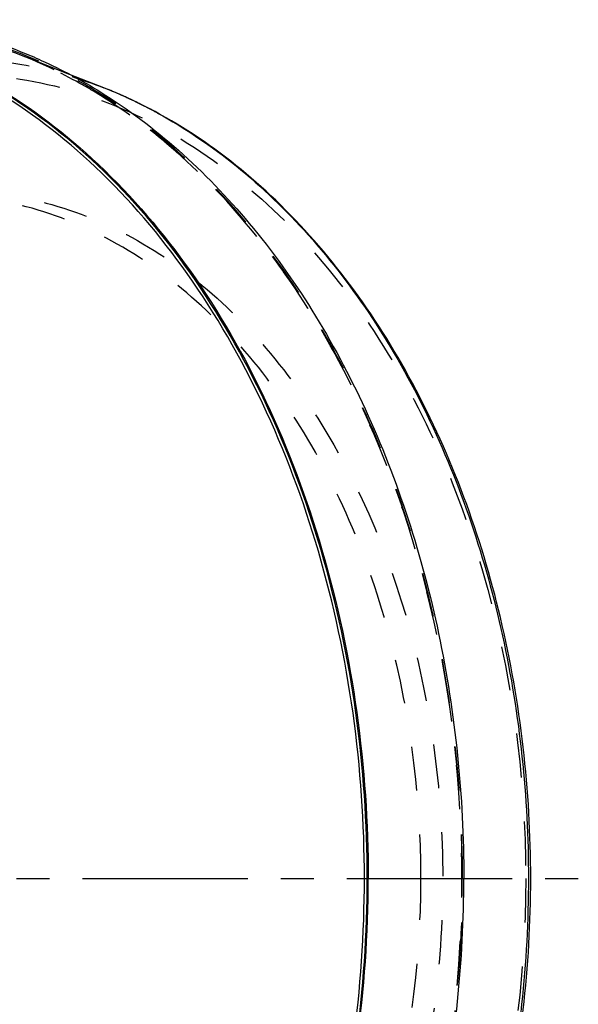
# Model space of a CAD drawing. Header units: millimetres. Extents: x 317 to 682, y 367 to 633.
# Tile 45 of 45: x 599 to 682, y 480 to 626. Entities that reach past the tile are written whole.
import ezdxf

# ---------------------------------------------------------------- set-up
doc = ezdxf.new("R2010")
doc.units = ezdxf.units.MM
doc.header["$LTSCALE"] = 65.185185
doc.linetypes.add('CENTER', pattern=[0.6, 0.375, -0.075, 0.075, -0.075])
doc.linetypes.add('HIDDEN', pattern=[0.2, 0.1, -0.1])
doc.layers.add('KOERPER', color=7, linetype='CONTINUOUS')
doc.layers.add('KONST.EL_MIT_GEO', color=7, linetype='CONTINUOUS')

msp = doc.modelspace()

# ---------------------------------------------------------------- linework, layer by layer
at = {"layer": 'KOERPER', "color": 8, "linetype": 'HIDDEN'}
msp.add_line((599.3, 620.79), (599.3, 620.79), dxfattribs=at)
at = {"layer": 'KOERPER', "color": 2, "linetype": 'CENTER'}
msp.add_line((452.14, 498.97), (681.92, 498.97), dxfattribs=at)
at = {"layer": 'KOERPER', "color": 8, "linetype": 'HIDDEN'}
for points, knots in [([(570.14, 625.5), (564.34, 625.04), (552.57, 622.43), (536.12, 613.91), (521.23, 601.15), (508.43, 584.69), (498.11, 565.14), (490.62, 543.21), (486.22, 519.69), (485.05, 495.42), (487.17, 471.28), (492.5, 448.14), (500.84, 426.82), (511.93, 408.11), (525.39, 392.67), (540.78, 381.09), (557.6, 373.89), (575.18, 371.44), (592.77, 373.89), (609.58, 381.09), (624.98, 392.67), (638.44, 408.11), (649.52, 426.82), (657.87, 448.14), (663.19, 471.28), (665.31, 495.42), (664.15, 519.69), (659.74, 543.21), (652.26, 565.14), (641.94, 584.69), (629.13, 601.15), (614.25, 613.91), (597.8, 622.43), (586.02, 625.04), (580.22, 625.5)], [0, 0, 0, 0, 0.025911, 0.052955, 0.081742, 0.112543, 0.145316, 0.179756, 0.215373, 0.251557, 0.287642, 0.322975, 0.356972, 0.38919, 0.419395, 0.447629, 0.474266, 0.5, 0.525734, 0.552371, 0.580605, 0.61081, 0.643028, 0.677025, 0.712358, 0.748443, 0.784627, 0.820244, 0.854684, 0.887457, 0.918258, 0.947045, 0.974089, 1, 1, 1, 1]), ([(599.3, 620.79), (596.25, 621.99), (590.04, 623.94), (583.6, 624.96), (580.39, 625.21)], [0, 0, 0, 0, 0.504207, 1, 1, 1, 1]), ([(611.09, 614.87), (610.14, 615.45), (606.35, 617.68), (602.36, 619.59), (599.3, 620.79)], [0, 0, 0, 0, 0.253936, 1, 1, 1, 1]), ([(664.75, 498.97), (664.75, 511.09), (662.35, 534.89), (653.32, 562.98), (642.71, 582.76), (633.47, 595.62), (623, 606.48), (615.14, 612.37), (611.09, 614.87)], [0, 0, 0, 0, 0.273549, 0.536043, 0.66053, 0.779422, 0.892494, 1, 1, 1, 1])]:
    msp.add_open_spline(points, degree=3, knots=knots, dxfattribs=at)
at = {"layer": 'KOERPER', "color": 7, "linetype": 'Continuous'}
for points, knots in [([(561.04, 625.98), (566.94, 625.98), (579, 624.26), (596.13, 616.78), (611.76, 604.77), (625.35, 588.77), (636.45, 569.42), (647.55, 539.73), (650.84, 515.33), (650.84, 498.97)], [0, 0, 0, 0, 0.103363, 0.210479, 0.324205, 0.446029, 0.57605, 0.71321, 1, 1, 1, 1]), ([(580.21, 625.78), (583.48, 625.52), (590.05, 624.48), (596.38, 622.47), (599.48, 621.24)], [0, 0, 0, 0, 0.495701, 1, 1, 1, 1]), ([(599.48, 621.24), (600.49, 620.84), (604.56, 619.11), (608.47, 617.01), (611.3, 615.25)], [0, 0, 0, 0, 0.246474, 1, 1, 1, 1]), ([(611.3, 615.25), (615.36, 612.73), (623.22, 606.8), (633.7, 595.89), (642.95, 582.98), (653.56, 563.13), (662.58, 534.97), (664.98, 511.11), (664.98, 498.97)], [0, 0, 0, 0, 0.107548, 0.220669, 0.339606, 0.464118, 0.726564, 1, 1, 1, 1]), ([(561.04, 371.98), (566.94, 371.98), (579, 373.69), (596.13, 381.17), (611.76, 393.18), (625.35, 409.18), (636.45, 428.53), (647.55, 458.22), (650.84, 482.62), (650.84, 498.97)], [0, 0, 0, 0, 0.103363, 0.210479, 0.324205, 0.446029, 0.57605, 0.71321, 1, 1, 1, 1]), ([(611.3, 382.7), (615.35, 385.22), (623.22, 391.15), (633.7, 402.06), (642.95, 414.97), (653.56, 434.82), (662.58, 462.98), (664.98, 486.84), (664.98, 498.97)], [0, 0, 0, 0, 0.107548, 0.220669, 0.339605, 0.464117, 0.726563, 1, 1, 1, 1])]:
    msp.add_open_spline(points, degree=3, knots=knots, dxfattribs=at)
at = {"layer": 'KONST.EL_MIT_GEO', "color": 8, "linetype": 'HIDDEN'}
msp.add_line((606.68, 617.89), (599.3, 620.79), dxfattribs=at)
at = {"layer": 'KONST.EL_MIT_GEO', "color": 7, "linetype": 'Continuous'}
msp.add_line((611.72, 615.91), (606.68, 617.89), dxfattribs=at)
for centre, radius, start, end in [((586.83, 552.63), 68, 66.6201, 68.5266), ((586.36, 551.54), 69.18, 64.9962, 66.6207), ((585.91, 550.58), 70.24, 63.7756, 64.9968), ((585.29, 549.32), 71.64, 61.7604, 63.7728), ((584.77, 548.35), 72.74, 61.3223, 61.7643)]:
    msp.add_arc(centre, radius, start, end, dxfattribs=at)
for points, knots in [([(650.28, 498.97), (650.28, 515.27), (647, 539.57), (635.94, 569.14), (624.89, 588.42), (611.36, 604.35), (595.78, 616.31), (578.72, 623.77), (566.7, 625.47), (560.83, 625.47)], [0, 0, 0, 0, 0.286793, 0.423937, 0.553951, 0.67578, 0.789513, 0.896633, 1, 1, 1, 1]), ([(650.7, 498.97), (650.7, 515.31), (647.41, 539.67), (636.33, 569.31), (625.25, 588.63), (611.69, 604.6), (596.07, 616.59), (578.98, 624.07), (566.93, 625.77), (561.04, 625.77)], [0, 0, 0, 0, 0.286793, 0.423937, 0.55395, 0.67578, 0.789513, 0.896633, 1, 1, 1, 1]), ([(674.88, 498.97), (674.88, 511.93), (672.02, 537.31), (661.23, 566.86), (648.6, 586.91), (637.69, 599.41), (625.43, 609.31), (616.34, 614.09), (611.72, 615.91)], [0, 0, 0, 0, 0.277133, 0.540773, 0.664662, 0.78227, 0.893756, 1, 1, 1, 1]), ([(619.68, 612.17), (623.78, 609.93), (631.77, 604.5), (642.45, 594.2), (651.91, 581.78), (662.8, 562.42), (672.08, 534.64), (674.54, 511.01), (674.54, 498.97)], [0, 0, 0, 0, 0.106742, 0.219146, 0.337616, 0.461992, 0.725085, 1, 1, 1, 1]), ([(560.83, 372.47), (566.7, 372.47), (578.72, 374.18), (595.78, 381.64), (611.36, 393.6), (624.89, 409.53), (635.94, 428.81), (647, 458.38), (650.28, 482.68), (650.28, 498.97)], [0, 0, 0, 0, 0.103367, 0.210487, 0.32422, 0.446049, 0.576062, 0.713206, 1, 1, 1, 1]), ([(561.04, 372.17), (566.93, 372.17), (578.98, 373.88), (596.07, 381.36), (611.69, 393.35), (625.25, 409.32), (636.33, 428.64), (647.41, 458.28), (650.7, 482.64), (650.7, 498.97)], [0, 0, 0, 0, 0.103367, 0.210487, 0.32422, 0.446049, 0.576062, 0.713206, 1, 1, 1, 1]), ([(611.72, 382.04), (616.34, 383.86), (625.43, 388.64), (637.69, 398.54), (648.6, 411.04), (661.23, 431.09), (672.02, 460.64), (674.88, 486.02), (674.88, 498.97)], [0, 0, 0, 0, 0.106244, 0.21773, 0.335338, 0.459227, 0.722867, 1, 1, 1, 1]), ([(674.54, 498.97), (674.54, 486.56), (671.92, 462.21), (662.06, 433.69), (650.5, 414.03), (640.5, 401.57), (629.23, 391.42), (620.84, 386.24), (616.55, 384.16)], [0, 0, 0, 0, 0.276264, 0.539904, 0.664125, 0.782155, 0.893923, 1, 1, 1, 1])]:
    msp.add_open_spline(points, degree=3, knots=knots, dxfattribs=at)
at = {"layer": 'KONST.EL_MIT_GEO', "color": 8, "linetype": 'HIDDEN'}
for points, knots in [([(502.9, 498.97), (502.9, 517.19), (507.14, 544.34), (521.54, 576.19), (535.68, 595.76), (550.2, 608.17), (562.79, 614.96), (572.43, 618.41), (582.3, 620.28), (592.27, 620.51), (602.18, 619.12), (608.58, 617.14), (611.72, 615.91)], [0, 0, 0, 0, 0.292258, 0.429873, 0.558133, 0.676482, 0.732506, 0.78687, 0.840134, 0.892951, 0.946016, 1, 1, 1, 1]), ([(599.3, 377.16), (604.05, 379.03), (613.41, 383.96), (626.07, 394.2), (637.37, 407.17), (650.5, 428.07), (661.73, 458.93), (666.23, 498.97), (661.73, 539.02), (650.5, 569.88), (637.37, 590.78), (626.07, 603.75), (613.41, 613.99), (604.05, 618.92), (599.3, 620.79)], [0, 0, 0, 0, 0.052517, 0.107877, 0.166515, 0.22848, 0.360734, 0.5, 0.639266, 0.77152, 0.833485, 0.892123, 0.947483, 1, 1, 1, 1]), ([(505.92, 498.97), (505.92, 514.29), (509, 537.14), (519.39, 564.94), (529.78, 583.07), (542.51, 598.06), (557.16, 609.31), (573.21, 616.33), (590.03, 618.72), (606.85, 616.33), (622.9, 609.31), (637.55, 598.06), (650.28, 583.07), (660.67, 564.94), (671.06, 537.14), (674.14, 514.29), (674.14, 498.97)], [0, 0, 0, 0, 0.143351, 0.211928, 0.276946, 0.33787, 0.394744, 0.448311, 0.5, 0.55169, 0.605257, 0.662131, 0.723054, 0.788073, 0.856649, 1, 1, 1, 1]), ([(658.64, 498.97), (658.64, 511.99), (656.02, 531.4), (647.18, 555.03), (638.36, 570.42), (627.55, 583.15), (615.1, 592.71), (601.48, 598.66), (591.88, 600.02), (587.18, 600.02)], [0, 0, 0, 0, 0.28679, 0.42395, 0.553971, 0.675795, 0.789521, 0.896635, 1, 1, 1, 1]), ([(590.03, 600.58), (594.75, 600.58), (604.4, 599.21), (618.1, 593.22), (630.61, 583.61), (645.53, 566.05), (655.71, 543.51), (660.96, 518.74), (662.33, 498.97), (660.96, 479.21), (655.71, 454.44), (645.53, 431.9), (630.61, 414.34), (618.1, 404.73), (604.4, 398.74), (594.75, 397.38), (590.03, 397.38)], [0, 0, 0, 0, 0.051692, 0.105258, 0.162132, 0.223055, 0.356218, 0.427422, 0.5, 0.572578, 0.643782, 0.776945, 0.837868, 0.894742, 0.948308, 1, 1, 1, 1]), ([(611.72, 382.04), (608.58, 380.81), (602.18, 378.83), (592.27, 377.44), (582.3, 377.67), (572.43, 379.54), (562.79, 382.99), (550.2, 389.78), (535.68, 402.19), (521.54, 421.76), (507.14, 453.61), (502.9, 480.76), (502.9, 498.97)], [0, 0, 0, 0, 0.053984, 0.107049, 0.159866, 0.21313, 0.267494, 0.323518, 0.441867, 0.570128, 0.707742, 1, 1, 1, 1]), ([(674.14, 498.97), (674.14, 483.66), (671.06, 460.81), (660.67, 433), (650.28, 414.88), (637.55, 399.89), (622.9, 388.64), (606.85, 381.62), (590.03, 379.23), (573.21, 381.62), (557.16, 388.64), (542.51, 399.89), (529.78, 414.88), (519.39, 433), (509, 460.81), (505.92, 483.66), (505.92, 498.97)], [0, 0, 0, 0, 0.143351, 0.211928, 0.276946, 0.33787, 0.394744, 0.448311, 0.5, 0.55169, 0.605257, 0.662131, 0.723054, 0.788073, 0.856649, 1, 1, 1, 1]), ([(587.18, 397.93), (591.88, 397.93), (601.48, 399.29), (615.1, 405.24), (627.55, 414.8), (638.36, 427.53), (647.18, 442.92), (656.02, 466.55), (658.64, 485.96), (658.64, 498.97)], [0, 0, 0, 0, 0.103365, 0.210479, 0.324205, 0.446029, 0.57605, 0.71321, 1, 1, 1, 1]), ([(611.09, 383.09), (615.15, 385.59), (623, 391.48), (633.47, 402.33), (642.71, 415.19), (653.33, 434.97), (662.35, 463.07), (664.75, 486.86), (664.75, 498.97)], [0, 0, 0, 0, 0.107508, 0.22058, 0.339471, 0.463958, 0.726452, 1, 1, 1, 1])]:
    msp.add_open_spline(points, degree=3, knots=knots, dxfattribs=at)

doc.saveas('drawing.dxf')
